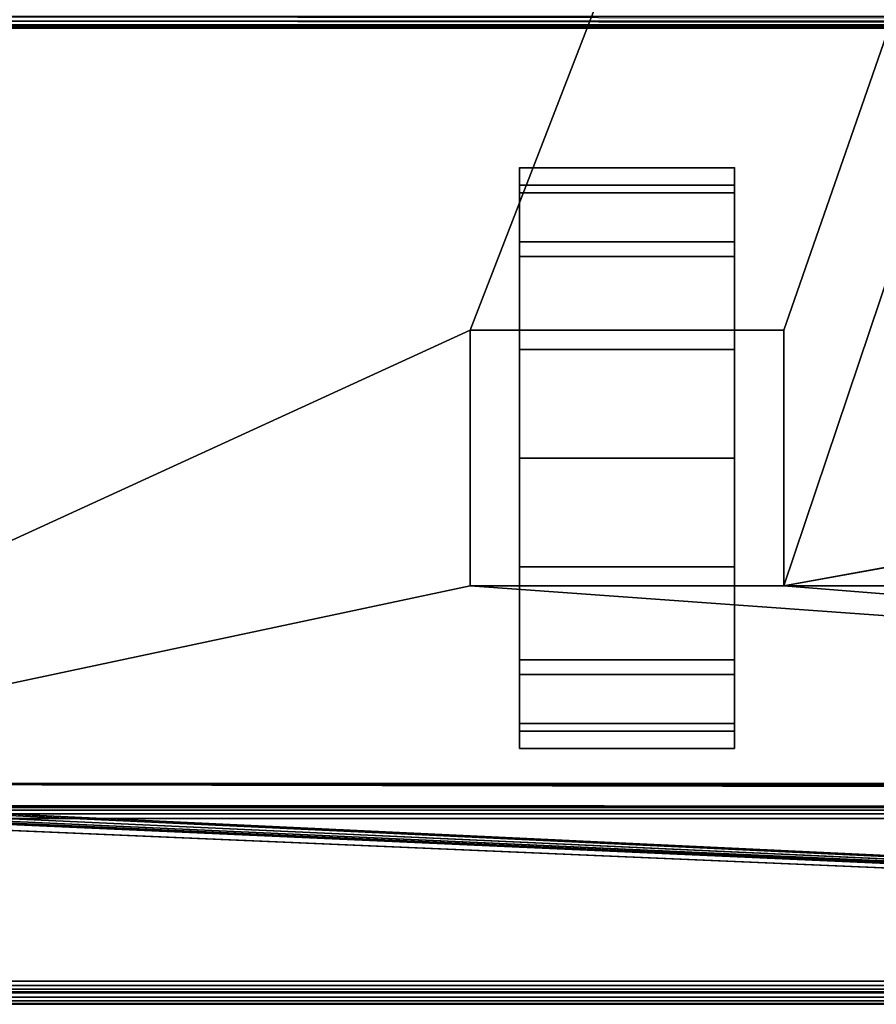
# Model space of a CAD drawing. Header units: millimetres. Extents: x -10 to 414, y -927 to 10.
# Tile 5 of 38: x 74 to 147, y -900 to -815. Entities that reach past the tile are written whole.
import ezdxf

# ---------------------------------------------------------------- set-up
doc = ezdxf.new("R2010")
doc.units = ezdxf.units.MM
doc.header["$MEASUREMENT"] = 0
for name, color, linetype, lineweight in [('0 Misc', 7, 'Continuous', 35), ('10 Raster Images', 7, 'Continuous', 35), ('5 Hatches', 7, 'Continuous', 35)]:
    doc.layers.add(name, color=color, linetype=linetype, lineweight=lineweight)

msp = doc.modelspace()

# ---------------------------------------------------------------- linework, layer by layer
at = {"layer": '0 Misc', "color": 160, "linetype": 'Continuous', "lineweight": 25}
for p, q in [((112.5, -842, 71), (377, -159, 71)), ((139.5, -842, 71), (377, -159, 71)), ((139.5, -864, 71), (377, -159, 71)), ((383, -816, 14), (17, -816, 14)), ((17, -816, 34.5), (383, -816, 34.5)), ((116.75, -832.775, 11.305), (116.75, -829.224, 33.725)), ((116.75, -829.224, 18.275), (116.75, -829.224, 33.725)), ((135.25, -832.775, 40.695), (135.25, -829.224, 18.275)), ((135.25, -829.224, 33.725), (135.25, -829.224, 18.275)), ((116.75, -838.305, 5.775), (116.75, -832.775, 40.695)), ((116.75, -832.775, 11.305), (116.75, -832.775, 40.695)), ((135.25, -838.305, 46.225), (135.25, -832.775, 11.305)), ((135.25, -832.775, 40.695), (135.25, -832.775, 11.305)), ((116.75, -842, 26), (116.75, -838.305, 46.225)), ((116.75, -838.305, 5.775), (116.75, -842, 26)), ((116.75, -838.305, 5.775), (116.75, -838.305, 46.225)), ((135.25, -842, 26), (135.25, -838.305, 5.775)), ((135.25, -842, 48.45), (135.25, -838.305, 5.775)), ((135.25, -838.305, 46.225), (135.25, -838.305, 5.775)), ((23, -883, 71), (112.5, -842, 71)), ((112.5, -842, 71), (112.5, -864, 71)), ((139.5, -842, 71), (112.5, -842, 71)), ((112.5, -842, 26), (112.5, -864, 26)), ((112.5, -842, 71), (112.5, -842, 26)), ((116.75, -842, 26), (112.5, -842, 26)), ((116.75, -842, 26), (112.5, -842, 71)), ((116.75, -842, 48.45), (112.5, -842, 71)), ((135.25, -842, 48.45), (112.5, -842, 71)), ((116.75, -842, 26), (116.75, -842, 48.45)), ((116.75, -864, 26), (116.75, -842, 26)), ((116.75, -842, 48.45), (135.25, -842, 48.45)), ((116.75, -860.725, 2.224), (116.75, -842, 26)), ((116.75, -853, 1), (116.75, -842, 26)), ((116.75, -845.275, 2.224), (116.75, -842, 26)), ((135.25, -842, 48.45), (135.25, -842, 26)), ((135.25, -842, 26), (135.25, -864, 26)), ((139.5, -842, 26), (135.25, -842, 26)), ((135.25, -842, 26), (135.25, -860.725, 2.224)), ((135.25, -842, 26), (135.25, -853, 1)), ((135.25, -842, 26), (135.25, -845.275, 2.224)), ((139.5, -842, 26), (135.25, -842, 48.45)), ((139.5, -842, 71), (135.25, -842, 48.45)), ((139.5, -864, 71), (139.5, -842, 71)), ((139.5, -842, 26), (139.5, -842, 71)), ((139.5, -864, 26), (139.5, -842, 26)), ((139.5, -864, 71), (260.5, -842, 71)), ((116.75, -860.725, 2.224), (116.75, -864, 26)), ((135.25, -867.695, 46.225), (135.25, -860.725, 2.224)), ((135.25, -864, 26), (135.25, -860.725, 2.224)), ((112.5, -864, 71), (23, -883, 71)), ((112.5, -864, 71), (139.5, -864, 71)), ((112.5, -864, 26), (112.5, -864, 71)), ((116.75, -864, 26), (112.5, -864, 26)), ((377, -883, 71), (112.5, -864, 71)), ((112.5, -864, 26), (116.75, -864, 48.45)), ((112.5, -864, 71), (116.75, -864, 48.45)), ((116.75, -864, 48.45), (116.75, -864, 26)), ((135.25, -864, 48.45), (116.75, -864, 48.45)), ((116.75, -867.695, 5.775), (116.75, -864, 48.45)), ((116.75, -867.695, 5.775), (116.75, -864, 26)), ((116.75, -864, 48.45), (139.5, -864, 71)), ((135.25, -864, 26), (135.25, -864, 48.45)), ((139.5, -864, 26), (135.25, -864, 26)), ((135.25, -864, 26), (135.25, -867.695, 46.225)), ((135.25, -864, 26), (139.5, -864, 71)), ((135.25, -864, 48.45), (139.5, -864, 71)), ((139.5, -864, 71), (139.5, -864, 26)), ((377, -883, 71), (139.5, -864, 71)), ((260.5, -864, 71), (139.5, -864, 71)), ((116.75, -873.225, 11.305), (116.75, -867.695, 46.225)), ((116.75, -867.695, 5.775), (116.75, -867.695, 46.225)), ((135.25, -873.225, 40.695), (135.25, -867.695, 5.775)), ((135.25, -867.695, 46.225), (135.25, -867.695, 5.775)), ((116.75, -876.776, 18.275), (116.75, -873.225, 40.695)), ((116.75, -873.225, 11.305), (116.75, -873.225, 40.695)), ((135.25, -876.776, 33.725), (135.25, -873.225, 11.305)), ((135.25, -873.225, 40.695), (135.25, -873.225, 11.305)), ((116.75, -876.776, 18.275), (116.75, -876.776, 33.725)), ((135.25, -876.776, 33.725), (135.25, -876.776, 18.275)), ((399, -899, 699), (16.988, -881.156, 699)), ((17, -881, 699), (383, -881, 699)), ((399, -899, 699), (17, -881, 699)), ((383.293, -881.707, 699), (17, -881, 699)), ((383.109, -881.454, 699), (17, -881, 699)), ((383.012, -881.156, 699), (17, -881, 699)), ((399, -899, 699), (2, -882, 699)), ((399, -899, 699), (16, -882, 699)), ((399, -899, 699), (16.156, -881.988, 699)), ((399, -899, 699), (16.454, -881.891, 699)), ((399, -899, 699), (16.707, -881.707, 699)), ((399, -899, 699), (16.891, -881.454, 699)), ((4, -883, 14.5), (396, -883, 14.5)), ((396, -883, 695), (4, -883, 695)), ((359.5, -883, 452), (4, -883, 695)), ((23, -882.9, 94), (377, -883, 94)), ((377, -883, 94), (23, -883, 94)), ((23, -883, 71), (377, -883, 71)), ((396, -883, 14.5), (23, -883, 71)), ((39.7, -882.9, 94), (377, -883, 94)), ((359.5, -883, 452), (40.5, -883, 452)), ((40.5, -883, 429), (359.5, -883, 429)), ((377, -883, 94), (40.5, -883, 429)), ((396, -884, 13.5), (4, -884, 13.5)), ((4, -884, 696), (396, -884, 696)), ((4, -898, 13.5), (396, -898, 13.5)), ((396, -898, 696), (4, -898, 696)), ((1, -899, 699), (399, -899, 699)), ((399, -899, 721), (1, -899, 721)), ((396, -899, 14.5), (4, -899, 14.5)), ((4, -899, 695), (396, -899, 695)), ((4, -899, 14.5), (204.554, -899, 256)), ((4, -899, 695), (195.446, -899, 256)), ((195.446, -899, 256), (4, -899, 14.5)), ((4, -899, 695), (195.717, -899, 256.779)), ((4, -899, 695), (196.049, -899, 257.534)), ((4, -899, 695), (196.442, -899, 258.187)), ((4, -899, 695), (197.415, -899, 259.16)), ((4, -899, 695), (198.641, -899, 259.785)), ((4, -899, 695), (200, -899, 260)), ((4, -899, 695), (197.415, -899, 572.84)), ((4, -899, 695), (196.442, -899, 573.813)), ((4, -899, 695), (196.049, -899, 574.466)), ((4, -899, 695), (195.505, -899, 575.81)), ((4, -899, 695), (195, -899, 579)), ((4, -899, 695), (195, -899, 580)), ((4, -899, 695), (164.278, -899, 650.392)), ((4, -899, 695), (162.048, -899, 651.528)), ((4, -899, 695), (160.278, -899, 653.298)), ((4, -899, 695), (159.142, -899, 655.528)), ((4, -899, 695), (158.75, -899, 658)), ((4, -899, 695), (158.75, -899, 675)), ((4, -899, 695), (159.142, -899, 677.472)), ((4, -899, 695), (160.278, -899, 679.702)), ((4, -899, 695), (162.048, -899, 681.472)), ((4, -899, 695), (164.278, -899, 682.608)), ((4, -899, 695), (166.75, -899, 683)), ((1, -900, 720), (399, -900, 720)), ((399, -900, 700), (1, -900, 700))]:
    msp.add_line(p, q, dxfattribs=at).dxf.unprotected_set("ltscale", 0)
at = {"layer": '0 Misc', "color": 160, "linetype": 'Continuous', "lineweight": 25, "extrusion": (-1, 0, 0)}
msp.add_arc((853, 26, -116.75), 25, 116.10388, 63.89612, dxfattribs=at).dxf.unprotected_set("ltscale", 0)
at = {"layer": '0 Misc', "color": 160, "linetype": 'Continuous', "lineweight": 25, "extrusion": (1, 0, 0)}
msp.add_arc((-853, 26, 135.25), 25, 116.10388, 63.89612, dxfattribs=at).dxf.unprotected_set("ltscale", 0)
at = {"layer": '0 Misc', "color": 7, "lineweight": 25}
for points in [[(383, -17, 699), (17, -881, 699), (17, -17, 699)], [(17, -881, 699), (383, -17, 699), (383, -881, 699)], [(377, -159, 71), (23, -883, 71), (23, -159, 71)], [(23, -883, 71), (377, -159, 71), (112.5, -842, 71)], [(377, -159, 94), (39.7, -159.1, 94), (39.7, -882.9, 94)], [(377, -159, 94), (39.7, -882.9, 94), (377, -883, 94)], [(112.5, -842, 71), (377, -159, 71), (139.5, -842, 71)], [(139.5, -842, 71), (377, -159, 71), (139.5, -864, 71)], [(139.5, -864, 71), (377, -159, 71), (260.5, -842, 71)], [(116.75, -829.224, 18.275), (116.75, -829.224, 33.725), (116.75, -828, 26)], [(135.25, -829.224, 33.725), (135.25, -829.224, 18.275), (135.25, -828, 26)], [(116.75, -832.775, 11.305), (116.75, -832.775, 40.695), (116.75, -829.224, 33.725)], [(116.75, -832.775, 11.305), (116.75, -829.224, 33.725), (116.75, -829.224, 18.275)], [(135.25, -832.775, 40.695), (135.25, -832.775, 11.305), (135.25, -829.224, 18.275)], [(135.25, -832.775, 40.695), (135.25, -829.224, 18.275), (135.25, -829.224, 33.725)], [(116.75, -838.305, 5.775), (116.75, -838.305, 46.225), (116.75, -832.775, 40.695)], [(116.75, -838.305, 5.775), (116.75, -832.775, 40.695), (116.75, -832.775, 11.305)], [(135.25, -838.305, 46.225), (135.25, -838.305, 5.775), (135.25, -832.775, 11.305)], [(135.25, -838.305, 46.225), (135.25, -832.775, 11.305), (135.25, -832.775, 40.695)], [(116.75, -838.305, 46.225), (116.75, -842, 26), (116.75, -842, 48.45)], [(116.75, -845.275, 2.224), (116.75, -842, 26), (116.75, -838.305, 5.775)], [(116.75, -838.305, 5.775), (116.75, -842, 26), (116.75, -838.305, 46.225)], [(135.25, -842, 26), (135.25, -845.275, 2.224), (135.25, -838.305, 5.775)], [(135.25, -842, 26), (135.25, -838.305, 5.775), (135.25, -842, 48.45)], [(135.25, -842, 48.45), (135.25, -838.305, 5.775), (135.25, -838.305, 46.225)], [(112.5, -864, 71), (23, -883, 71), (112.5, -842, 71)], [(112.5, -842, 71), (116.75, -842, 26), (112.5, -842, 26)], [(116.75, -842, 26), (112.5, -842, 71), (116.75, -842, 48.45)], [(116.75, -842, 48.45), (112.5, -842, 71), (135.25, -842, 48.45)], [(139.5, -842, 71), (135.25, -842, 48.45), (112.5, -842, 71)], [(116.75, -860.725, 2.224), (116.75, -864, 26), (116.75, -842, 26)], [(116.75, -860.725, 2.224), (116.75, -842, 26), (116.75, -853, 1)], [(116.75, -853, 1), (116.75, -842, 26), (116.75, -845.275, 2.224)], [(135.25, -864, 26), (135.25, -860.725, 2.224), (135.25, -842, 26)], [(135.25, -842, 26), (135.25, -860.725, 2.224), (135.25, -853, 1)], [(135.25, -842, 26), (135.25, -853, 1), (135.25, -845.275, 2.224)], [(135.25, -842, 48.45), (139.5, -842, 26), (135.25, -842, 26)], [(139.5, -842, 26), (135.25, -842, 48.45), (139.5, -842, 71)], [(260.5, -864, 71), (139.5, -864, 71), (260.5, -842, 71)], [(116.75, -867.695, 5.775), (116.75, -864, 26), (116.75, -860.725, 2.224)], [(135.25, -867.695, 46.225), (135.25, -867.695, 5.775), (135.25, -860.725, 2.224)], [(135.25, -867.695, 46.225), (135.25, -860.725, 2.224), (135.25, -864, 26)], [(23, -883, 71), (112.5, -864, 71), (377, -883, 71)], [(377, -883, 71), (112.5, -864, 71), (139.5, -864, 71)], [(116.75, -864, 48.45), (112.5, -864, 26), (116.75, -864, 26)], [(112.5, -864, 26), (116.75, -864, 48.45), (112.5, -864, 71)], [(112.5, -864, 71), (116.75, -864, 48.45), (139.5, -864, 71)], [(116.75, -867.695, 5.775), (116.75, -867.695, 46.225), (116.75, -864, 48.45)], [(116.75, -867.695, 5.775), (116.75, -864, 48.45), (116.75, -864, 26)], [(135.25, -864, 48.45), (139.5, -864, 71), (116.75, -864, 48.45)], [(135.25, -864, 48.45), (135.25, -867.695, 46.225), (135.25, -864, 26)], [(139.5, -864, 71), (135.25, -864, 26), (139.5, -864, 26)], [(135.25, -864, 26), (139.5, -864, 71), (135.25, -864, 48.45)], [(377, -883, 71), (139.5, -864, 71), (260.5, -864, 71)], [(116.75, -873.225, 11.305), (116.75, -873.225, 40.695), (116.75, -867.695, 46.225)], [(116.75, -873.225, 11.305), (116.75, -867.695, 46.225), (116.75, -867.695, 5.775)], [(135.25, -873.225, 40.695), (135.25, -873.225, 11.305), (135.25, -867.695, 5.775)], [(135.25, -873.225, 40.695), (135.25, -867.695, 5.775), (135.25, -867.695, 46.225)], [(116.75, -876.776, 18.275), (116.75, -876.776, 33.725), (116.75, -873.225, 40.695)], [(116.75, -876.776, 18.275), (116.75, -873.225, 40.695), (116.75, -873.225, 11.305)], [(135.25, -876.776, 33.725), (135.25, -876.776, 18.275), (135.25, -873.225, 11.305)], [(135.25, -876.776, 33.725), (135.25, -873.225, 11.305), (135.25, -873.225, 40.695)], [(116.75, -876.776, 33.725), (116.75, -876.776, 18.275), (116.75, -878, 26)], [(135.25, -876.776, 18.275), (135.25, -876.776, 33.725), (135.25, -878, 26)], [(399, -899, 699), (16.891, -881.454, 699), (16.988, -881.156, 699)], [(399, -899, 699), (16.988, -881.156, 699), (17, -881, 699)], [(399, -899, 699), (17, -881, 699), (383.293, -881.707, 699)], [(383.293, -881.707, 699), (17, -881, 699), (383.109, -881.454, 699)], [(383.109, -881.454, 699), (17, -881, 699), (383.012, -881.156, 699)], [(383.012, -881.156, 699), (17, -881, 699), (383, -881, 699)], [(1, -899, 699), (2, -882, 699), (399, -899, 699)], [(399, -899, 699), (2, -882, 699), (16, -882, 699)], [(399, -899, 699), (16, -882, 699), (16.156, -881.988, 699)], [(399, -899, 699), (16.156, -881.988, 699), (16.454, -881.891, 699)], [(399, -899, 699), (16.454, -881.891, 699), (16.707, -881.707, 699)], [(399, -899, 699), (16.707, -881.707, 699), (16.891, -881.454, 699)], [(4, -883, 14.5), (23, -883, 71), (396, -883, 14.5)], [(40.5, -883, 452), (4, -883, 695), (359.5, -883, 452)], [(396, -883, 695), (359.5, -883, 452), (4, -883, 695)], [(377, -883, 94), (23, -882.9, 94), (23, -883, 94)], [(23, -882.9, 94), (377, -883, 94), (39.7, -882.9, 94)], [(23, -883, 94), (40.5, -883, 429), (377, -883, 94)], [(377, -883, 71), (396, -883, 14.5), (23, -883, 71)], [(359.5, -883, 429), (377, -883, 94), (40.5, -883, 429)]]:
    msp.add_3dface(points, dxfattribs=at)
for points, invisible_edges in [([(359.5, -883, 452), (40.5, -159, 452), (40.5, -883, 452)], 1), ([(359.5, -883, 452), (359.5, -159, 452), (40.5, -159, 452)], 12), ([(40.5, -883, 429), (359.5, -159, 429), (359.5, -883, 429)], 1), ([(40.5, -883, 429), (40.5, -159, 429), (359.5, -159, 429)], 12), ([(16, -815, 13), (383.617, -815.383, 13.076), (16.383, -815.383, 13.076)], 1), ([(16, -815, 13), (384, -815, 13), (383.617, -815.383, 13.076)], 1), ([(383, -815, 35.5), (17, -815.383, 35.424), (383, -815.383, 35.424)], 1), ([(383, -815, 35.5), (17, -815, 35.5), (17, -815.383, 35.424)], 12), ([(383.293, -815.707, 13.293), (16.383, -815.383, 13.076), (383.617, -815.383, 13.076)], 2), ([(383.293, -815.707, 13.293), (16.707, -815.707, 13.293), (16.383, -815.383, 13.076)], 12), ([(383.169, -815.831, 13.444), (16.707, -815.707, 13.293), (383.293, -815.707, 13.293)], 2), ([(383.169, -815.831, 13.444), (16.831, -815.831, 13.444), (16.707, -815.707, 13.293)], 12), ([(383.076, -815.924, 13.617), (16.831, -815.831, 13.444), (383.169, -815.831, 13.444)], 2), ([(383.076, -815.924, 13.617), (16.924, -815.924, 13.617), (16.831, -815.831, 13.444)], 12), ([(383.019, -815.981, 13.805), (16.924, -815.924, 13.617), (383.076, -815.924, 13.617)], 2), ([(383.019, -815.981, 13.805), (16.981, -815.981, 13.805), (16.924, -815.924, 13.617)], 12), ([(17, -815.707, 35.207), (383, -815.383, 35.424), (17, -815.383, 35.424)], 1), ([(17, -815.707, 35.207), (383, -815.707, 35.207), (383, -815.383, 35.424)], 12), ([(17, -815.924, 34.883), (383, -815.707, 35.207), (17, -815.707, 35.207)], 1), ([(17, -815.924, 34.883), (383, -815.924, 34.883), (383, -815.707, 35.207)], 12), ([(17, -816, 34.5), (383, -815.924, 34.883), (17, -815.924, 34.883)], 1), ([(17, -816, 34.5), (383, -816, 34.5), (383, -815.924, 34.883)], 12), ([(383, -816, 14), (16.981, -815.981, 13.805), (383.019, -815.981, 13.805)], 2), ([(383, -816, 14), (17, -816, 14), (16.981, -815.981, 13.805)], 12), ([(17, -816, 34.5), (383, -816, 14), (383, -816, 34.5)], 1), ([(17, -816, 34.5), (17, -816, 14), (383, -816, 14)], 12), ([(135.25, -829.497, 34.52), (116.75, -828.016, 25.102), (116.75, -829.497, 34.52)], 1), ([(135.25, -829.497, 34.52), (135.25, -828.016, 25.102), (116.75, -828.016, 25.102)], 12), ([(135.25, -828.016, 25.102), (116.75, -830.169, 15.814), (116.75, -828.016, 25.102)], 1), ([(135.25, -828.016, 25.102), (135.25, -830.169, 15.814), (116.75, -830.169, 15.814)], 12), ([(135.25, -834.395, 42.699), (116.75, -829.497, 34.52), (116.75, -834.395, 42.699)], 1), ([(135.25, -834.395, 42.699), (135.25, -829.497, 34.52), (116.75, -829.497, 34.52)], 12), ([(135.25, -830.169, 15.814), (116.75, -835.643, 8.008), (116.75, -830.169, 15.814)], 1), ([(135.25, -830.169, 15.814), (135.25, -835.643, 8.008), (116.75, -835.643, 8.008)], 12), ([(135.25, -842, 48.45), (116.75, -834.395, 42.699), (116.75, -842, 48.45)], 1), ([(135.25, -842, 48.45), (135.25, -834.395, 42.699), (116.75, -834.395, 42.699)], 12), ([(135.25, -835.643, 8.008), (116.75, -843.641, 2.818), (116.75, -835.643, 8.008)], 1), ([(135.25, -835.643, 8.008), (135.25, -843.641, 2.818), (116.75, -843.641, 2.818)], 12), ([(112.5, -842, 71), (112.5, -864, 26), (112.5, -864, 71)], 1), ([(112.5, -842, 71), (112.5, -842, 26), (112.5, -864, 26)], 12), ([(116.75, -864, 26), (112.5, -842, 26), (116.75, -842, 26)], 1), ([(116.75, -864, 26), (112.5, -864, 26), (112.5, -842, 26)], 12), ([(135.25, -842, 26), (139.5, -864, 26), (135.25, -864, 26)], 1), ([(135.25, -842, 26), (139.5, -842, 26), (139.5, -864, 26)], 12), ([(139.5, -864, 71), (139.5, -842, 26), (139.5, -842, 71)], 1), ([(139.5, -864, 71), (139.5, -864, 26), (139.5, -842, 26)], 12), ([(116.75, -843.641, 2.818), (135.25, -853, 1), (116.75, -853, 1)], 1), ([(116.75, -843.641, 2.818), (135.25, -843.641, 2.818), (135.25, -853, 1)], 12), ([(116.75, -853, 1), (135.25, -862.359, 2.818), (116.75, -862.359, 2.818)], 1), ([(116.75, -853, 1), (135.25, -853, 1), (135.25, -862.359, 2.818)], 12), ([(135.25, -862.359, 2.818), (116.75, -870.357, 8.008), (116.75, -862.359, 2.818)], 1), ([(135.25, -862.359, 2.818), (135.25, -870.357, 8.008), (116.75, -870.357, 8.008)], 12), ([(135.25, -871.605, 42.699), (116.75, -864, 48.45), (116.75, -871.605, 42.699)], 1), ([(135.25, -871.605, 42.699), (135.25, -864, 48.45), (116.75, -864, 48.45)], 12), ([(135.25, -870.357, 8.008), (116.75, -875.831, 15.814), (116.75, -870.357, 8.008)], 1), ([(135.25, -870.357, 8.008), (135.25, -875.831, 15.814), (116.75, -875.831, 15.814)], 12), ([(135.25, -876.503, 34.52), (116.75, -871.605, 42.699), (116.75, -876.503, 34.52)], 1), ([(135.25, -876.503, 34.52), (135.25, -871.605, 42.699), (116.75, -871.605, 42.699)], 12), ([(135.25, -875.831, 15.814), (116.75, -877.984, 25.102), (116.75, -875.831, 15.814)], 1), ([(135.25, -875.831, 15.814), (135.25, -877.984, 25.102), (116.75, -877.984, 25.102)], 12), ([(116.75, -877.984, 25.102), (135.25, -876.503, 34.52), (116.75, -876.503, 34.52)], 1), ([(116.75, -877.984, 25.102), (135.25, -877.984, 25.102), (135.25, -876.503, 34.52)], 12), ([(396, -883, 695), (4, -883.076, 695.383), (396, -883.076, 695.383)], 1), ([(396, -883, 695), (4, -883, 695), (4, -883.076, 695.383)], 12), ([(4, -883, 14.5), (396, -883.076, 14.117), (4, -883.076, 14.117)], 1), ([(4, -883, 14.5), (396, -883, 14.5), (396, -883.076, 14.117)], 12), ([(4, -883.293, 695.707), (396, -883.076, 695.383), (4, -883.076, 695.383)], 1), ([(4, -883.293, 695.707), (396, -883.293, 695.707), (396, -883.076, 695.383)], 12), ([(396, -883.293, 13.793), (4, -883.076, 14.117), (396, -883.076, 14.117)], 1), ([(396, -883.293, 13.793), (4, -883.293, 13.793), (4, -883.076, 14.117)], 12), ([(4, -883.617, 695.924), (396, -883.293, 695.707), (4, -883.293, 695.707)], 1), ([(4, -883.617, 695.924), (396, -883.617, 695.924), (396, -883.293, 695.707)], 12), ([(396, -883.617, 13.576), (4, -883.293, 13.793), (396, -883.293, 13.793)], 1), ([(396, -883.617, 13.576), (4, -883.617, 13.576), (4, -883.293, 13.793)], 12), ([(4, -884, 696), (396, -883.617, 695.924), (4, -883.617, 695.924)], 1), ([(4, -884, 696), (396, -884, 696), (396, -883.617, 695.924)], 12), ([(396, -884, 13.5), (4, -883.617, 13.576), (396, -883.617, 13.576)], 1), ([(396, -884, 13.5), (4, -884, 13.5), (4, -883.617, 13.576)], 12), ([(1, -899, 699), (399, -899.383, 699.076), (1, -899.383, 699.076)], 1), ([(1, -899, 699), (399, -899, 699), (399, -899.383, 699.076)], 12), ([(399, -899, 721), (1, -899.383, 720.924), (399, -899.383, 720.924)], 1), ([(399, -899, 721), (1, -899, 721), (1, -899.383, 720.924)], 12), ([(399, -899.707, 699.293), (1, -899.383, 699.076), (399, -899.383, 699.076)], 1), ([(399, -899.707, 699.293), (1, -899.707, 699.293), (1, -899.383, 699.076)], 12), ([(399, -899.383, 720.924), (1, -899.707, 720.707), (399, -899.707, 720.707)], 1), ([(399, -899.383, 720.924), (1, -899.383, 720.924), (1, -899.707, 720.707)], 12), ([(399, -899.924, 699.617), (1, -899.707, 699.293), (399, -899.707, 699.293)], 1), ([(399, -899.924, 699.617), (1, -899.924, 699.617), (1, -899.707, 699.293)], 12), ([(399, -899.707, 720.707), (1, -899.924, 720.383), (399, -899.924, 720.383)], 1), ([(399, -899.707, 720.707), (1, -899.707, 720.707), (1, -899.924, 720.383)], 12), ([(399, -900, 700), (1, -899.924, 699.617), (399, -899.924, 699.617)], 1), ([(399, -900, 700), (1, -900, 700), (1, -899.924, 699.617)], 12), ([(1, -900, 720), (399, -899.924, 720.383), (1, -899.924, 720.383)], 1), ([(1, -900, 720), (399, -900, 720), (399, -899.924, 720.383)], 12), ([(1, -900, 720), (399, -900, 700), (399, -900, 720)], 1), ([(1, -900, 720), (1, -900, 700), (399, -900, 700)], 12)]:
    msp.add_3dface(points, dxfattribs=dict(at, invisible_edges=invisible_edges))
at = {"layer": '0 Misc', "color": 5, "lineweight": 25}
for points, invisible_edges in [([(4, -898, 13.5), (396, -884, 13.5), (396, -898, 13.5)], 1), ([(4, -898, 13.5), (4, -884, 13.5), (396, -884, 13.5)], 12), ([(396, -898, 696), (4, -884, 696), (4, -898, 696)], 1), ([(396, -898, 696), (396, -884, 696), (4, -884, 696)], 12), ([(396, -898, 696), (4, -898.383, 695.924), (396, -898.383, 695.924)], 1), ([(396, -898, 696), (4, -898, 696), (4, -898.383, 695.924)], 12), ([(4, -898, 13.5), (396, -898.383, 13.576), (4, -898.383, 13.576)], 1), ([(4, -898, 13.5), (396, -898, 13.5), (396, -898.383, 13.576)], 12), ([(4, -898.707, 695.707), (396, -898.383, 695.924), (4, -898.383, 695.924)], 1), ([(4, -898.707, 695.707), (396, -898.707, 695.707), (396, -898.383, 695.924)], 12), ([(396, -898.707, 13.793), (4, -898.383, 13.576), (396, -898.383, 13.576)], 1), ([(396, -898.707, 13.793), (4, -898.707, 13.793), (4, -898.383, 13.576)], 12), ([(4, -898.924, 695.383), (396, -898.707, 695.707), (4, -898.707, 695.707)], 1), ([(4, -898.924, 695.383), (396, -898.924, 695.383), (396, -898.707, 695.707)], 12), ([(396, -898.924, 14.117), (4, -898.707, 13.793), (396, -898.707, 13.793)], 1), ([(396, -898.924, 14.117), (4, -898.924, 14.117), (4, -898.707, 13.793)], 12), ([(4, -899, 695), (396, -898.924, 695.383), (4, -898.924, 695.383)], 1), ([(4, -899, 695), (396, -899, 695), (396, -898.924, 695.383)], 12), ([(396, -899, 14.5), (4, -898.924, 14.117), (396, -898.924, 14.117)], 1), ([(396, -899, 14.5), (4, -899, 14.5), (4, -898.924, 14.117)], 12)]:
    msp.add_3dface(points, dxfattribs=dict(at, invisible_edges=invisible_edges))
for points in [[(396, -899, 14.5), (204.554, -899, 256), (4, -899, 14.5)], [(4, -899, 14.5), (195.446, -899, 256), (4, -899, 695)], [(195.446, -899, 256), (4, -899, 14.5), (204.554, -899, 256)], [(4, -899, 695), (195.446, -899, 256), (195.717, -899, 256.779)], [(4, -899, 695), (195.717, -899, 256.779), (196.049, -899, 257.534)], [(4, -899, 695), (196.049, -899, 257.534), (196.442, -899, 258.187)], [(4, -899, 695), (196.442, -899, 258.187), (197.415, -899, 259.16)], [(4, -899, 695), (197.415, -899, 259.16), (198.641, -899, 259.785)], [(4, -899, 695), (198.641, -899, 259.785), (200, -899, 260)], [(4, -899, 695), (200, -899, 260), (197.415, -899, 572.84)], [(4, -899, 695), (197.415, -899, 572.84), (196.442, -899, 573.813)], [(4, -899, 695), (196.442, -899, 573.813), (196.049, -899, 574.466)], [(4, -899, 695), (196.049, -899, 574.466), (195.505, -899, 575.81)], [(4, -899, 695), (195.505, -899, 575.81), (195, -899, 579)], [(4, -899, 695), (195, -899, 579), (195, -899, 580)], [(4, -899, 695), (195, -899, 580), (164.278, -899, 650.392)], [(4, -899, 695), (164.278, -899, 650.392), (162.048, -899, 651.528)], [(4, -899, 695), (162.048, -899, 651.528), (160.278, -899, 653.298)], [(4, -899, 695), (160.278, -899, 653.298), (159.142, -899, 655.528)], [(4, -899, 695), (159.142, -899, 655.528), (158.75, -899, 658)], [(4, -899, 695), (158.75, -899, 658), (158.75, -899, 675)], [(4, -899, 695), (158.75, -899, 675), (159.142, -899, 677.472)], [(4, -899, 695), (159.142, -899, 677.472), (160.278, -899, 679.702)], [(4, -899, 695), (160.278, -899, 679.702), (162.048, -899, 681.472)], [(4, -899, 695), (162.048, -899, 681.472), (164.278, -899, 682.608)], [(4, -899, 695), (164.278, -899, 682.608), (166.75, -899, 683)], [(4, -899, 695), (166.75, -899, 683), (396, -899, 695)]]:
    msp.add_3dface(points, dxfattribs=at)
at = {"layer": '10 Raster Images', "color": 160, "linetype": 'Continuous', "lineweight": 25}
for p, q in [((116.75, -829.224, 18.275), (116.75, -828, 26)), ((116.75, -828, 26), (116.75, -829.224, 33.725)), ((135.25, -829.224, 33.725), (135.25, -828, 26)), ((135.25, -828, 26), (135.25, -829.224, 18.275)), ((116.75, -829.224, 33.725), (116.75, -832.775, 40.695)), ((116.75, -832.775, 11.305), (116.75, -829.224, 18.275)), ((135.25, -829.224, 18.275), (135.25, -832.775, 11.305)), ((135.25, -832.775, 40.695), (135.25, -829.224, 33.725)), ((116.75, -832.775, 40.695), (116.75, -838.305, 46.225)), ((116.75, -838.305, 5.775), (116.75, -832.775, 11.305)), ((135.25, -832.775, 11.305), (135.25, -838.305, 5.775)), ((135.25, -838.305, 46.225), (135.25, -832.775, 40.695)), ((116.75, -838.305, 46.225), (116.75, -842, 48.45)), ((116.75, -845.275, 2.224), (116.75, -838.305, 5.775)), ((135.25, -838.305, 5.775), (135.25, -845.275, 2.224)), ((135.25, -842, 48.45), (135.25, -838.305, 46.225)), ((112.5, -842, 71), (139.5, -842, 71)), ((112.5, -864, 71), (112.5, -842, 71)), ((112.5, -842, 71), (112.5, -842, 26)), ((112.5, -842, 26), (116.75, -842, 26)), ((139.5, -842, 71), (112.5, -842, 71)), ((116.75, -842, 48.45), (116.75, -842, 26)), ((116.75, -842, 26), (116.75, -864, 26)), ((116.75, -842, 26), (116.75, -842, 48.45)), ((116.75, -842, 48.45), (135.25, -842, 48.45)), ((135.25, -864, 26), (135.25, -842, 26)), ((135.25, -842, 26), (135.25, -842, 48.45)), ((135.25, -842, 48.45), (135.25, -842, 26)), ((135.25, -842, 26), (139.5, -842, 26)), ((139.5, -842, 71), (139.5, -864, 71)), ((139.5, -842, 26), (139.5, -842, 71)), ((116.75, -853, 1), (116.75, -845.275, 2.224)), ((135.25, -845.275, 2.224), (135.25, -853, 1)), ((116.75, -860.725, 2.224), (116.75, -853, 1)), ((135.25, -853, 1), (135.25, -860.725, 2.224)), ((116.75, -867.695, 5.775), (116.75, -860.725, 2.224)), ((135.25, -860.725, 2.224), (135.25, -867.695, 5.775)), ((139.5, -864, 71), (112.5, -864, 71)), ((116.75, -864, 26), (112.5, -864, 26)), ((112.5, -864, 26), (112.5, -864, 71)), ((112.5, -864, 71), (139.5, -864, 71)), ((116.75, -864, 48.45), (116.75, -867.695, 46.225)), ((116.75, -864, 26), (116.75, -864, 48.45)), ((135.25, -864, 48.45), (116.75, -864, 48.45)), ((116.75, -864, 48.45), (116.75, -864, 26)), ((135.25, -864, 48.45), (135.25, -864, 26)), ((135.25, -867.695, 46.225), (135.25, -864, 48.45)), ((139.5, -864, 26), (135.25, -864, 26)), ((135.25, -864, 26), (135.25, -864, 48.45)), ((139.5, -864, 71), (139.5, -864, 26)), ((116.75, -867.695, 46.225), (116.75, -873.225, 40.695)), ((116.75, -873.225, 11.305), (116.75, -867.695, 5.775)), ((135.25, -867.695, 5.775), (135.25, -873.225, 11.305)), ((135.25, -873.225, 40.695), (135.25, -867.695, 46.225)), ((116.75, -873.225, 40.695), (116.75, -876.776, 33.725)), ((116.75, -876.776, 18.275), (116.75, -873.225, 11.305)), ((135.25, -873.225, 11.305), (135.25, -876.776, 18.275)), ((135.25, -876.776, 33.725), (135.25, -873.225, 40.695)), ((116.75, -876.776, 33.725), (116.75, -878, 26)), ((116.75, -878, 26), (116.75, -876.776, 18.275)), ((135.25, -876.776, 18.275), (135.25, -878, 26)), ((135.25, -878, 26), (135.25, -876.776, 33.725)), ((4, -883, 14.5), (396, -883, 14.5)), ((396, -883, 695), (4, -883, 695)), ((377, -883, 94), (23, -883, 94)), ((23, -883, 71), (377, -883, 71)), ((23, -883, 94), (377, -883, 94)), ((377, -883, 71), (23, -883, 71)), ((40.5, -883, 452), (359.5, -883, 452)), ((359.5, -883, 429), (40.5, -883, 429)), ((1, -899, 699), (399, -899, 699)), ((396, -899, 14.5), (4, -899, 14.5)), ((4, -899, 695), (396, -899, 695))]:
    msp.add_line(p, q, dxfattribs=at).dxf.unprotected_set("ltscale", 0)
at = {"layer": '5 Hatches', "color": 7, "lineweight": 25}
for points, invisible_edges in [([(399, -899, 721), (1, -1, 721), (1, -899, 721)], 1), ([(399, -899, 721), (399, -1, 721), (1, -1, 721)], 12)]:
    msp.add_3dface(points, dxfattribs=dict(at, invisible_edges=invisible_edges))

doc.saveas('drawing.dxf')
